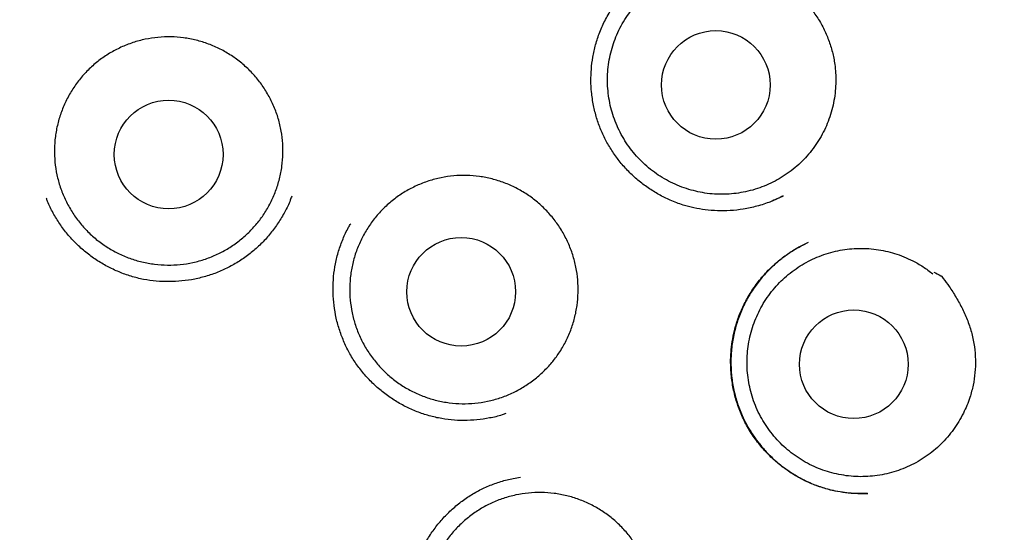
# Model space of a CAD drawing. Header units: millimetres. Extents: x 8 to 1191, y 12 to 1197.
# Tile 55 of 60: x 669 to 680, y 1132 to 1138. Entities that reach past the tile are written whole.
import ezdxf

# ---------------------------------------------------------------- set-up
doc = ezdxf.new("R2010")
doc.units = ezdxf.units.MM

msp = doc.modelspace()

# ---------------------------------------------------------------- linework, layer by layer
at = {"color": 7, "linetype": 'Continuous', "lineweight": 30}
for p, q in [((677.013, 1135.767), (677.161, 1135.835)), ((678.018, 1132.476), (678.114, 1132.476))]:
    msp.add_line(p, q, dxfattribs=at)
for centre, radius in [((670.269, 1132.101), 16.35), ((670.269, 1132.101), 16.174), ((676.398, 1137.086), 0.613), ((670.228, 1136.301), 0.613), ((673.527, 1134.751), 0.613), ((677.954, 1133.933), 0.613)]:
    msp.add_circle(centre, radius, dxfattribs=at)
for start, end in [(0.5517, 91.1033), (271.1033, 0.5517)]:
    msp.add_arc((670.269, 1132.101), 16.35, start, end, dxfattribs=at)
for points, knots in [([(670.097, 1149.952), (669.938, 1149.95), (669.625, 1149.944), (669.164, 1149.92), (668.718, 1149.886), (668.289, 1149.843), (667.875, 1149.791), (667.478, 1149.733), (667.085, 1149.666), (666.699, 1149.591), (666.319, 1149.509), (665.96, 1149.424), (665.62, 1149.336), (665.309, 1149.249), (665.026, 1149.165), (664.769, 1149.084), (664.527, 1149.004), (664.302, 1148.926), (664.092, 1148.85), (663.893, 1148.775), (663.587, 1148.657), (663.171, 1148.484), (662.644, 1148.245), (662.115, 1147.985), (661.587, 1147.702), (661.062, 1147.398), (660.545, 1147.074), (660.041, 1146.734), (659.551, 1146.38), (659.077, 1146.012), (658.615, 1145.629), (658.164, 1145.229), (657.726, 1144.811), (657.299, 1144.377), (656.888, 1143.927), (656.491, 1143.462), (656.112, 1142.986), (655.751, 1142.5), (655.408, 1142.005), (655.082, 1141.498), (654.77, 1140.978), (654.475, 1140.444), (654.196, 1139.898), (653.936, 1139.343), (653.696, 1138.78), (653.478, 1138.213), (653.28, 1137.645), (653.104, 1137.074), (652.946, 1136.498), (652.807, 1135.913), (652.686, 1135.318), (652.584, 1134.715), (652.503, 1134.108), (652.443, 1133.497), (652.403, 1132.888), (652.385, 1132.283), (652.386, 1131.683), (652.408, 1131.084), (652.451, 1130.483), (652.514, 1129.878), (652.598, 1129.272), (652.703, 1128.669), (652.828, 1128.07), (652.972, 1127.479), (653.135, 1126.897), (653.315, 1126.325), (653.515, 1125.759), (653.734, 1125.197), (653.974, 1124.641), (654.235, 1124.089), (654.514, 1123.546), (654.812, 1123.012), (655.128, 1122.489), (655.46, 1121.977), (655.811, 1121.475), (656.182, 1120.979), (656.542, 1120.532), (656.885, 1120.132), (657.208, 1119.774), (657.543, 1119.422), (657.894, 1119.074), (658.261, 1118.729), (658.593, 1118.435), (658.883, 1118.189), (659.127, 1117.989), (659.377, 1117.792), (659.633, 1117.597), (659.856, 1117.434), (660.039, 1117.303), (660.174, 1117.208), (660.293, 1117.126), (660.395, 1117.056), (660.481, 1116.998), (660.549, 1116.952), (660.602, 1116.918), (660.63, 1116.899), (660.642, 1116.891)], [0, 0, 0, 0, 0.0103791, 0.0204357, 0.0301671, 0.0395708, 0.0486444, 0.0573859, 0.0657935, 0.0746546, 0.0831084, 0.0911536, 0.0987896, 0.1060157, 0.112229, 0.1181033, 0.1236389, 0.128836, 0.1336948, 0.1382364, 0.1427162, 0.1551087, 0.1676335, 0.1805374, 0.1935919, 0.2067943, 0.220108, 0.2334291, 0.2465092, 0.2595821, 0.272644, 0.285691, 0.2989548, 0.3121982, 0.325466, 0.3387639, 0.3520857, 0.3651869, 0.3783023, 0.3914277, 0.4045569, 0.4179223, 0.4312787, 0.4446201, 0.4579429, 0.4712364, 0.4842591, 0.4972635, 0.5102645, 0.5232764, 0.5365477, 0.549863, 0.5632186, 0.5765906, 0.5899553, 0.6030518, 0.6160997, 0.629141, 0.6421979, 0.6555052, 0.6688218, 0.6821444, 0.6954699, 0.7087942, 0.7218753, 0.7349475, 0.748007, 0.7610489, 0.774314, 0.7875974, 0.8008991, 0.814215, 0.8275474, 0.8407516, 0.8540942, 0.8675707, 0.8811765, 0.8915675, 0.9020281, 0.9126042, 0.9233537, 0.9343151, 0.9454898, 0.9522926, 0.9591655, 0.9661057, 0.9731104, 0.9801466, 0.9841886, 0.9877816, 0.9909265, 0.9936247, 0.9958777, 0.9976881, 0.9990596, 1, 1, 1, 1]), ([(683.222, 1119.658), (683.239, 1119.677), (683.355, 1119.798), (683.561, 1120.026), (683.837, 1120.341), (684.125, 1120.688), (684.423, 1121.065), (684.728, 1121.474), (685.017, 1121.885), (685.293, 1122.303), (685.558, 1122.727), (685.826, 1123.185), (686.094, 1123.676), (686.36, 1124.202), (686.608, 1124.735), (686.839, 1125.28), (687.053, 1125.836), (687.251, 1126.404), (687.429, 1126.979), (687.589, 1127.559), (687.728, 1128.141), (687.847, 1128.722), (687.946, 1129.301), (688.026, 1129.883), (688.087, 1130.47), (688.129, 1131.062), (688.152, 1131.66), (688.155, 1132.26), (688.137, 1132.861), (688.099, 1133.459), (688.042, 1134.051), (687.966, 1134.637), (687.871, 1135.218), (687.757, 1135.798), (687.623, 1136.376), (687.469, 1136.953), (687.296, 1137.526), (687.104, 1138.093), (686.893, 1138.653), (686.664, 1139.202), (686.419, 1139.741), (686.157, 1140.271), (685.876, 1140.793), (685.577, 1141.308), (685.26, 1141.815), (684.925, 1142.311), (684.575, 1142.796), (684.21, 1143.265), (683.831, 1143.72), (683.44, 1144.161), (683.034, 1144.589), (682.634, 1144.983), (682.245, 1145.345), (681.868, 1145.676), (681.483, 1145.995), (681.09, 1146.303), (680.69, 1146.599), (680.265, 1146.895), (679.819, 1147.187), (679.351, 1147.473), (678.888, 1147.737), (678.516, 1147.935), (678.235, 1148.077), (678.041, 1148.172), (677.839, 1148.269), (677.619, 1148.37), (677.378, 1148.477), (677.121, 1148.586), (676.848, 1148.697), (676.559, 1148.809), (676.25, 1148.922), (675.92, 1149.035), (675.581, 1149.145), (675.234, 1149.249), (674.879, 1149.348), (674.507, 1149.443), (674.117, 1149.534), (673.709, 1149.619), (673.283, 1149.697), (672.853, 1149.766), (672.419, 1149.824), (671.982, 1149.872), (671.531, 1149.91), (671.066, 1149.937), (670.586, 1149.953), (670.261, 1149.953), (670.097, 1149.952)], [0, 0, 0, 0, 0.00181, 0.012002, 0.02199, 0.031771, 0.044237, 0.056344, 0.068277, 0.080212, 0.092146, 0.104077, 0.118131, 0.132173, 0.1462, 0.160211, 0.174495, 0.188831, 0.203196, 0.217564, 0.231913, 0.245964, 0.259973, 0.27396, 0.28794, 0.302183, 0.316451, 0.330757, 0.345101, 0.359462, 0.373567, 0.387654, 0.401705, 0.415704, 0.429931, 0.444162, 0.45841, 0.472695, 0.487031, 0.501173, 0.515296, 0.529378, 0.543429, 0.55771, 0.571975, 0.586229, 0.600483, 0.614744, 0.628766, 0.642811, 0.656888, 0.670998, 0.682959, 0.694905, 0.706837, 0.718758, 0.730659, 0.742358, 0.755798, 0.768867, 0.781568, 0.793903, 0.799027, 0.804085, 0.809318, 0.815076, 0.821363, 0.828178, 0.835089, 0.842469, 0.850317, 0.858632, 0.867415, 0.875805, 0.884582, 0.893744, 0.903292, 0.913226, 0.923545, 0.934249, 0.944399, 0.954873, 0.96567, 0.97679, 0.988233, 1, 1, 1, 1]), ([(677.751, 1137.125), (677.75, 1137.089), (677.747, 1137.018), (677.732, 1136.91), (677.709, 1136.804), (677.676, 1136.7), (677.635, 1136.6), (677.586, 1136.503), (677.528, 1136.411), (677.463, 1136.323), (677.391, 1136.243), (677.313, 1136.168), (677.228, 1136.1), (677.137, 1136.039), (677.043, 1135.987), (676.944, 1135.942), (676.841, 1135.906), (676.735, 1135.879), (676.629, 1135.861), (676.521, 1135.851), (676.412, 1135.851), (676.303, 1135.86), (676.197, 1135.879), (676.092, 1135.906), (675.989, 1135.942), (675.889, 1135.987), (675.794, 1136.039), (675.704, 1136.099), (675.619, 1136.167), (675.54, 1136.243), (675.468, 1136.323), (675.402, 1136.41), (675.344, 1136.503), (675.294, 1136.6), (675.253, 1136.7), (675.22, 1136.803), (675.196, 1136.909), (675.181, 1137.018), (675.175, 1137.126), (675.178, 1137.234), (675.191, 1137.342), (675.212, 1137.449), (675.242, 1137.553), (675.281, 1137.654), (675.329, 1137.752), (675.384, 1137.846), (675.447, 1137.934), (675.517, 1138.016), (675.595, 1138.093), (675.679, 1138.163), (675.767, 1138.225), (675.86, 1138.28), (675.959, 1138.327), (676.061, 1138.365), (676.165, 1138.394), (676.271, 1138.415), (676.38, 1138.426), (676.498, 1138.428), (676.625, 1138.42), (676.713, 1138.402), (676.758, 1138.393)], [0, 0, 0, 0, 0.016852, 0.033704, 0.051045, 0.068386, 0.085238, 0.10209, 0.119431, 0.136772, 0.153624, 0.170476, 0.187817, 0.205159, 0.22201, 0.238862, 0.256203, 0.273545, 0.290396, 0.307248, 0.32459, 0.341931, 0.358783, 0.375634, 0.392976, 0.410317, 0.427169, 0.444021, 0.461362, 0.478703, 0.495555, 0.512407, 0.529748, 0.547089, 0.563941, 0.580793, 0.598134, 0.615476, 0.632327, 0.649179, 0.66652, 0.683862, 0.700714, 0.717565, 0.734907, 0.752248, 0.7691, 0.785951, 0.803293, 0.820634, 0.837486, 0.854338, 0.871679, 0.88902, 0.905872, 0.922724, 0.940065, 0.957406, 0.978585, 1, 1, 1, 1]), ([(676.76, 1138.414), (676.79, 1138.414), (676.821, 1138.414), (676.852, 1138.413), (676.855, 1138.413), (676.855, 1138.413), (676.856, 1138.412), (676.859, 1138.411), (676.87, 1138.406), (676.913, 1138.385), (676.997, 1138.339), (677.112, 1138.268), (677.233, 1138.181), (677.347, 1138.085), (677.45, 1137.977), (677.54, 1137.857), (677.614, 1137.729), (677.672, 1137.595), (677.715, 1137.458), (677.739, 1137.333), (677.751, 1137.221), (677.751, 1137.157), (677.751, 1137.125)], [0, 0, 0, 0, 0.050158, 0.052961, 0.053924, 0.053985, 0.05423, 0.05521, 0.059128, 0.074803, 0.137521, 0.221753, 0.306065, 0.390202, 0.475404, 0.560903, 0.6461, 0.727369, 0.808885, 0.890146, 0.945074, 1, 1, 1, 1]), ([(677.159, 1135.834), (677.111, 1135.811), (677.016, 1135.764), (676.864, 1135.715), (676.711, 1135.682), (676.562, 1135.665), (676.418, 1135.663), (676.281, 1135.674), (676.153, 1135.696), (676.02, 1135.731), (675.887, 1135.781), (675.755, 1135.847), (675.633, 1135.923), (675.519, 1136.01), (675.414, 1136.106), (675.319, 1136.213), (675.234, 1136.328), (675.16, 1136.45), (675.1, 1136.579), (675.052, 1136.714), (675.016, 1136.857), (674.995, 1136.998), (674.988, 1137.134), (674.993, 1137.265), (675.009, 1137.401), (675.041, 1137.542), (675.088, 1137.685), (675.153, 1137.827), (675.234, 1137.965), (675.3, 1138.05), (675.333, 1138.092)], [0, 0, 0, 0, 0.03878, 0.078961, 0.117477, 0.154361, 0.189626, 0.223281, 0.25534, 0.285823, 0.324027, 0.359625, 0.394651, 0.429702, 0.464753, 0.499777, 0.534757, 0.569696, 0.604607, 0.639511, 0.675049, 0.713241, 0.743743, 0.775843, 0.809563, 0.844943, 0.881965, 0.920407, 0.960293, 1, 1, 1, 1]), ([(671.131, 1135.421), (671.095, 1135.388), (671.024, 1135.323), (670.904, 1135.241), (670.777, 1135.172), (670.642, 1135.118), (670.502, 1135.079), (670.359, 1135.056), (670.214, 1135.05), (670.069, 1135.06), (669.926, 1135.085), (669.787, 1135.127), (669.654, 1135.184), (669.527, 1135.256), (669.41, 1135.341), (669.303, 1135.439), (669.208, 1135.549), (669.126, 1135.668), (669.057, 1135.796), (669.003, 1135.931), (668.965, 1136.071), (668.943, 1136.214), (668.937, 1136.359), (668.947, 1136.504), (668.974, 1136.646), (669.016, 1136.785), (669.074, 1136.918), (669.146, 1137.044), (669.231, 1137.161), (669.33, 1137.268), (669.44, 1137.363), (669.56, 1137.445), (669.688, 1137.513), (669.823, 1137.566), (669.963, 1137.604), (670.107, 1137.625), (670.252, 1137.631), (670.396, 1137.62), (670.539, 1137.593), (670.678, 1137.55), (670.811, 1137.492), (670.936, 1137.419), (671.053, 1137.333), (671.159, 1137.235), (671.254, 1137.124), (671.335, 1137.004), (671.403, 1136.876), (671.456, 1136.741), (671.493, 1136.601), (671.514, 1136.457), (671.519, 1136.312), (671.508, 1136.167), (671.48, 1136.025), (671.437, 1135.887), (671.378, 1135.754), (671.307, 1135.631), (671.225, 1135.519), (671.162, 1135.454), (671.131, 1135.421)], [0, 0, 0, 0, 0.017879, 0.035815, 0.053694, 0.071573, 0.089509, 0.107388, 0.125266, 0.143202, 0.161081, 0.17896, 0.196896, 0.214775, 0.232654, 0.25059, 0.268469, 0.286348, 0.304284, 0.322163, 0.340041, 0.357977, 0.375856, 0.393735, 0.411671, 0.42955, 0.447429, 0.465365, 0.483244, 0.501123, 0.519059, 0.536938, 0.554816, 0.572752, 0.590631, 0.60851, 0.626446, 0.644325, 0.662204, 0.68014, 0.698019, 0.715898, 0.733834, 0.751713, 0.769591, 0.787527, 0.805406, 0.823285, 0.841221, 0.8591, 0.876979, 0.894915, 0.912794, 0.930673, 0.948609, 0.966488, 0.983244, 1, 1, 1, 1]), ([(674.456, 1133.852), (674.42, 1133.819), (674.348, 1133.754), (674.228, 1133.673), (674.1, 1133.604), (673.965, 1133.551), (673.825, 1133.513), (673.682, 1133.491), (673.537, 1133.485), (673.392, 1133.496), (673.25, 1133.522), (673.111, 1133.565), (672.978, 1133.623), (672.852, 1133.695), (672.735, 1133.781), (672.629, 1133.88), (672.534, 1133.99), (672.452, 1134.11), (672.385, 1134.238), (672.331, 1134.373), (672.294, 1134.514), (672.273, 1134.657), (672.267, 1134.802), (672.278, 1134.947), (672.305, 1135.089), (672.348, 1135.228), (672.407, 1135.361), (672.48, 1135.486), (672.566, 1135.603), (672.665, 1135.709), (672.775, 1135.803), (672.895, 1135.884), (673.024, 1135.952), (673.159, 1136.004), (673.299, 1136.041), (673.443, 1136.062), (673.588, 1136.067), (673.733, 1136.055), (673.875, 1136.027), (674.013, 1135.984), (674.146, 1135.925), (674.271, 1135.852), (674.388, 1135.765), (674.493, 1135.665), (674.587, 1135.555), (674.668, 1135.434), (674.735, 1135.305), (674.787, 1135.17), (674.824, 1135.029), (674.844, 1134.886), (674.848, 1134.741), (674.836, 1134.596), (674.808, 1134.454), (674.764, 1134.315), (674.705, 1134.183), (674.633, 1134.061), (674.55, 1133.949), (674.487, 1133.884), (674.456, 1133.852)], [0, 0, 0, 0, 0.017879, 0.035815, 0.053694, 0.071573, 0.089509, 0.107388, 0.125266, 0.143202, 0.161081, 0.17896, 0.196896, 0.214775, 0.232654, 0.25059, 0.268469, 0.286348, 0.304284, 0.322163, 0.340041, 0.357977, 0.375856, 0.393735, 0.411671, 0.42955, 0.447429, 0.465365, 0.483244, 0.501123, 0.519059, 0.536938, 0.554816, 0.572752, 0.590631, 0.60851, 0.626446, 0.644325, 0.662204, 0.68014, 0.698019, 0.715898, 0.733834, 0.751713, 0.769591, 0.787527, 0.805406, 0.823285, 0.841221, 0.8591, 0.876979, 0.894915, 0.912794, 0.930673, 0.948609, 0.966488, 0.983244, 1, 1, 1, 1]), ([(671.615, 1135.831), (671.61, 1135.815), (671.589, 1135.754), (671.54, 1135.652), (671.489, 1135.57), (671.463, 1135.529)], [0, 0, 0, 0, 0.143513, 0.57196, 1, 1, 1, 1]), ([(671.463, 1135.529), (671.435, 1135.489), (671.38, 1135.41), (671.282, 1135.302), (671.175, 1135.204), (671.058, 1135.116), (670.933, 1135.04), (670.801, 1134.977), (670.663, 1134.928), (670.522, 1134.892), (670.378, 1134.871), (670.233, 1134.863), (670.088, 1134.869), (669.944, 1134.889), (669.803, 1134.924), (669.667, 1134.973), (669.535, 1135.035), (669.41, 1135.109), (669.293, 1135.196), (669.184, 1135.293), (669.086, 1135.399), (668.998, 1135.515), (668.923, 1135.639), (668.874, 1135.738), (668.853, 1135.797), (668.849, 1135.809)], [0, 0, 0, 0, 0.04482, 0.089671, 0.134591, 0.179631, 0.224848, 0.269997, 0.315019, 0.359956, 0.404828, 0.449645, 0.494414, 0.539151, 0.583895, 0.628676, 0.673516, 0.718411, 0.763334, 0.80825, 0.853124, 0.897941, 0.942712, 0.987453, 1, 1, 1, 1]), ([(674.031, 1133.376), (674.017, 1133.371), (673.958, 1133.349), (673.848, 1133.325), (673.704, 1133.303), (673.559, 1133.296), (673.414, 1133.303), (673.271, 1133.324), (673.13, 1133.36), (672.994, 1133.409), (672.863, 1133.472), (672.738, 1133.547), (672.621, 1133.634), (672.513, 1133.732), (672.415, 1133.839), (672.328, 1133.956), (672.253, 1134.08), (672.192, 1134.212), (672.143, 1134.348), (672.108, 1134.489), (672.087, 1134.633), (672.079, 1134.778), (672.086, 1134.924), (672.107, 1135.069), (672.142, 1135.211), (672.192, 1135.348), (672.239, 1135.451), (672.273, 1135.506), (672.281, 1135.519)], [0, 0, 0, 0, 0.012537, 0.053192, 0.0937888, 0.134335, 0.1748371, 0.2153108, 0.2557897, 0.2963017, 0.336867, 0.3774824, 0.418124, 0.4587587, 0.4993567, 0.5399029, 0.5804079, 0.6208846, 0.6613672, 0.7018833, 0.7424467, 0.7830674, 0.8237614, 0.8645607, 0.9055091, 0.9463827, 0.9871254, 1, 1, 1, 1]), ([(678.107, 1132.476), (678.082, 1132.475), (678.03, 1132.473), (677.944, 1132.475), (677.848, 1132.483), (677.733, 1132.502), (677.603, 1132.536), (677.461, 1132.589), (677.323, 1132.658), (677.19, 1132.742), (677.063, 1132.843), (676.946, 1132.958), (676.842, 1133.086), (676.753, 1133.224), (676.681, 1133.371), (676.626, 1133.523), (676.589, 1133.678), (676.569, 1133.823), (676.564, 1133.954), (676.568, 1134.072), (676.582, 1134.192), (676.607, 1134.317), (676.646, 1134.448), (676.701, 1134.582), (676.773, 1134.717), (676.864, 1134.852), (676.974, 1134.982), (677.09, 1135.09), (677.205, 1135.176), (677.307, 1135.242), (677.378, 1135.276), (677.41, 1135.292)], [0, 0, 0, 0, 0.019238, 0.040663, 0.06438, 0.09042, 0.126648, 0.163729, 0.201688, 0.240526, 0.280219, 0.320727, 0.361436, 0.401748, 0.441681, 0.481264, 0.520536, 0.559515, 0.588567, 0.617465, 0.64658, 0.677755, 0.711264, 0.74691, 0.784669, 0.82456, 0.866589, 0.910762, 0.94142, 0.973057, 1, 1, 1, 1]), ([(677.439, 1135.306), (677.399, 1135.287), (677.319, 1135.248), (677.203, 1135.173), (677.09, 1135.086), (676.983, 1134.986), (676.884, 1134.873), (676.794, 1134.747), (676.717, 1134.61), (676.654, 1134.462), (676.607, 1134.305), (676.577, 1134.143), (676.566, 1133.98), (676.572, 1133.818), (676.595, 1133.659), (676.635, 1133.504), (676.687, 1133.367), (676.745, 1133.249), (676.806, 1133.148), (676.876, 1133.051), (676.956, 1132.955), (677.05, 1132.86), (677.158, 1132.77), (677.282, 1132.685), (677.421, 1132.61), (677.575, 1132.548), (677.724, 1132.507), (677.862, 1132.485), (677.955, 1132.476), (678.007, 1132.476), (678.018, 1132.476)], [0, 0, 0, 0, 0.032996, 0.067352, 0.103173, 0.14004, 0.177719, 0.216241, 0.255654, 0.296005, 0.337103, 0.378349, 0.419217, 0.45975, 0.499987, 0.539977, 0.579783, 0.609392, 0.638727, 0.668176, 0.699446, 0.732757, 0.768109, 0.805506, 0.844962, 0.886519, 0.930215, 0.960558, 0.991857, 1, 1, 1, 1]), ([(679.19, 1133.381), (679.173, 1133.349), (679.14, 1133.286), (679.08, 1133.196), (679.012, 1133.11), (678.938, 1133.03), (678.857, 1132.958), (678.771, 1132.893), (678.679, 1132.834), (678.583, 1132.784), (678.483, 1132.742), (678.38, 1132.709), (678.274, 1132.684), (678.166, 1132.669), (678.058, 1132.663), (677.95, 1132.665), (677.841, 1132.678), (677.734, 1132.699), (677.63, 1132.729), (677.529, 1132.767), (677.431, 1132.814), (677.337, 1132.87), (677.249, 1132.933), (677.166, 1133.002), (677.089, 1133.08), (677.018, 1133.163), (676.956, 1133.252), (676.901, 1133.345), (676.853, 1133.443), (676.815, 1133.546), (676.785, 1133.65), (676.764, 1133.756), (676.752, 1133.864), (676.749, 1133.974), (676.755, 1134.082), (676.77, 1134.189), (676.794, 1134.295), (676.828, 1134.399), (676.869, 1134.499), (676.919, 1134.595), (676.977, 1134.688), (677.043, 1134.775), (677.116, 1134.855), (677.194, 1134.929), (677.28, 1134.997), (677.371, 1135.058), (677.465, 1135.109), (677.564, 1135.153), (677.667, 1135.189), (677.773, 1135.216), (677.88, 1135.233), (677.988, 1135.242), (678.097, 1135.241), (678.205, 1135.231), (678.312, 1135.213), (678.416, 1135.185), (678.519, 1135.148), (678.627, 1135.099), (678.737, 1135.036), (678.809, 1134.981), (678.845, 1134.954)], [0, 0, 0, 0, 0.016852, 0.033704, 0.051045, 0.068386, 0.085238, 0.10209, 0.119431, 0.136772, 0.153624, 0.170476, 0.187817, 0.205159, 0.22201, 0.238862, 0.256203, 0.273545, 0.290396, 0.307248, 0.32459, 0.341931, 0.358783, 0.375634, 0.392976, 0.410317, 0.427169, 0.444021, 0.461362, 0.478703, 0.495555, 0.512407, 0.529748, 0.547089, 0.563941, 0.580793, 0.598134, 0.615476, 0.632327, 0.649179, 0.66652, 0.683862, 0.700714, 0.717565, 0.734907, 0.752248, 0.7691, 0.785951, 0.803293, 0.820634, 0.837486, 0.854338, 0.871679, 0.88902, 0.905872, 0.922724, 0.940065, 0.957406, 0.978585, 1, 1, 1, 1]), ([(678.857, 1134.973), (678.883, 1134.96), (678.911, 1134.946), (678.939, 1134.931), (678.941, 1134.93), (678.942, 1134.93), (678.942, 1134.929), (678.944, 1134.927), (678.951, 1134.917), (678.981, 1134.88), (679.037, 1134.802), (679.11, 1134.688), (679.181, 1134.558), (679.242, 1134.422), (679.288, 1134.279), (679.317, 1134.132), (679.329, 1133.984), (679.323, 1133.839), (679.302, 1133.697), (679.27, 1133.573), (679.231, 1133.468), (679.204, 1133.41), (679.19, 1133.381)], [0, 0, 0, 0, 0.0501581, 0.052961, 0.0539236, 0.0539851, 0.05423, 0.0552096, 0.059128, 0.0748025, 0.1375215, 0.2217529, 0.3060648, 0.3902016, 0.4754041, 0.5609027, 0.6460999, 0.7273692, 0.8088848, 0.8901456, 0.9450738, 1, 1, 1, 1]), ([(673.614, 1129.953), (673.611, 1129.955), (673.566, 1129.981), (673.486, 1130.043), (673.377, 1130.139), (673.278, 1130.246), (673.19, 1130.361), (673.114, 1130.485), (673.051, 1130.616), (673.001, 1130.752), (672.965, 1130.893), (672.942, 1131.036), (672.934, 1131.182), (672.939, 1131.327), (672.959, 1131.472), (672.993, 1131.615), (673.041, 1131.753), (673.103, 1131.885), (673.177, 1132.011), (673.263, 1132.128), (673.36, 1132.237), (673.466, 1132.335), (673.582, 1132.423), (673.705, 1132.499), (673.836, 1132.562), (673.973, 1132.611), (674.093, 1132.643), (674.168, 1132.654), (674.195, 1132.658)], [0, 0, 0, 0, 0.003206, 0.043817, 0.08442, 0.124987, 0.165501, 0.205975, 0.246421, 0.286873, 0.32736, 0.367894, 0.408486, 0.449152, 0.489924, 0.530844, 0.571683, 0.612392, 0.653015, 0.693574, 0.734082, 0.774548, 0.814992, 0.855452, 0.895944, 0.936487, 0.977076, 1, 1, 1, 1]), ([(675.317, 1130.281), (675.281, 1130.248), (675.21, 1130.183), (675.091, 1130.1), (674.964, 1130.03), (674.829, 1129.976), (674.69, 1129.937), (674.546, 1129.913), (674.402, 1129.906), (674.257, 1129.915), (674.114, 1129.94), (673.975, 1129.982), (673.841, 1130.039), (673.715, 1130.11), (673.597, 1130.195), (673.49, 1130.292), (673.394, 1130.401), (673.312, 1130.521), (673.243, 1130.648), (673.188, 1130.783), (673.15, 1130.923), (673.127, 1131.066), (673.12, 1131.211), (673.13, 1131.356), (673.156, 1131.499), (673.198, 1131.638), (673.255, 1131.771), (673.327, 1131.897), (673.412, 1132.015), (673.51, 1132.122), (673.62, 1132.217), (673.739, 1132.3), (673.867, 1132.368), (674.002, 1132.422), (674.142, 1132.46), (674.285, 1132.482), (674.43, 1132.488), (674.575, 1132.478), (674.717, 1132.452), (674.856, 1132.409), (674.989, 1132.352), (675.115, 1132.28), (675.232, 1132.194), (675.339, 1132.096), (675.433, 1131.986), (675.515, 1131.866), (675.583, 1131.738), (675.636, 1131.603), (675.674, 1131.463), (675.696, 1131.319), (675.701, 1131.174), (675.691, 1131.029), (675.664, 1130.887), (675.621, 1130.748), (675.563, 1130.615), (675.492, 1130.492), (675.41, 1130.38), (675.348, 1130.314), (675.317, 1130.281)], [0, 0, 0, 0, 0.017879, 0.035815, 0.053694, 0.071573, 0.089509, 0.107388, 0.125266, 0.143202, 0.161081, 0.17896, 0.196896, 0.214775, 0.232654, 0.25059, 0.268469, 0.286348, 0.304284, 0.322163, 0.340041, 0.357977, 0.375856, 0.393735, 0.411671, 0.42955, 0.447429, 0.465365, 0.483244, 0.501123, 0.519059, 0.536938, 0.554816, 0.572752, 0.590631, 0.60851, 0.626446, 0.644325, 0.662204, 0.68014, 0.698019, 0.715898, 0.733834, 0.751713, 0.769591, 0.787527, 0.805406, 0.823285, 0.841221, 0.8591, 0.876979, 0.894915, 0.912794, 0.930673, 0.948609, 0.966488, 0.983244, 1, 1, 1, 1])]:
    msp.add_open_spline(points, degree=3, knots=knots, dxfattribs=at)

doc.saveas('drawing.dxf')
